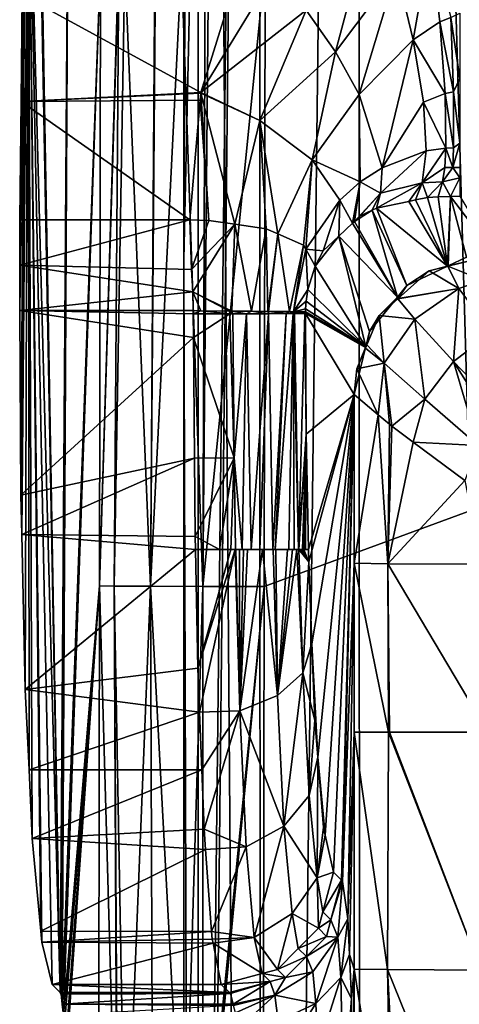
# Model space of a CAD drawing. Extents: x 512 to 878, y 536 to 1026.
# Tile 67 of 256: x 512 to 520, y 948 to 965. Entities that reach past the tile are written whole.
import ezdxf

# ---------------------------------------------------------------- set-up
doc = ezdxf.new("R2010")
doc.units = 0

msp = doc.modelspace()

# ---------------------------------------------------------------- linework, layer by layer
for points in [[(514.97229, 899.421509, 694.639099), (516.399231, 1025.550415, 680.678467), (514.972839, 890.875671, 694.638489)], [(514.973145, 961.034363, 694.630249), (516.399231, 1025.550415, 680.678467), (514.97229, 899.421509, 694.639099)], [(516.399231, 1025.550415, 680.678467), (528.226562, 892.250183, 542.581299), (514.972839, 890.875671, 694.638489)], [(515.226746, 1025.550659, 696.785583), (514.973145, 961.034363, 694.630249), (515.229797, 879.800293, 696.809021)], [(515.226746, 1025.550659, 696.785583), (514.991455, 1025.550415, 694.607971), (514.973145, 961.034363, 694.630249)], [(514.991455, 1025.550415, 694.607971), (516.399231, 1025.550415, 680.678467), (514.973145, 961.034363, 694.630249)], [(516.330383, 879.800781, 698.692078), (515.226746, 1025.550659, 696.785583), (515.229797, 879.800293, 696.809021)], [(516.324036, 1025.550537, 698.679993), (515.226746, 1025.550659, 696.785583), (516.330383, 879.800781, 698.692078)], [(518.094482, 1025.550171, 699.965027), (516.324036, 1025.550537, 698.679993), (516.330383, 879.800781, 698.692078)], [(518.097229, 879.801636, 699.968323), (518.094482, 1025.550171, 699.965027), (516.330383, 879.800781, 698.692078)], [(516.399231, 1025.550415, 680.678467), (529.414673, 1025.550415, 542.422119), (528.226562, 892.250183, 542.581299)], [(520.216248, 951.452148, 700.419495), (518.094482, 1025.550171, 699.965027), (518.097229, 879.801636, 699.968323)], [(520.233215, 1025.550049, 700.419495), (518.094482, 1025.550171, 699.965027), (520.216248, 951.452148, 700.419495)], [(512.348389, 972.171753, 713.360413), (512.326233, 971.851318, 712.946594), (512.775452, 947.995911, 722.216003)], [(512.919373, 969.229187, 724.346008), (512.348389, 972.171753, 713.360413), (512.775452, 947.995911, 722.216003)], [(512.326233, 971.851318, 712.946594), (512.200806, 969.273743, 710.610535), (512.775452, 947.995911, 722.216003)], [(512.200806, 969.273743, 710.610535), (512.087708, 956.143982, 708.89447), (512.151062, 953.386047, 710.180725)], [(512.200806, 969.273743, 710.610535), (512.138062, 966.557007, 709.527161), (512.087708, 956.143982, 708.89447)], [(512.200806, 969.273743, 710.610535), (512.151062, 953.386047, 710.180725), (512.219116, 951.954895, 711.506592)], [(512.200806, 969.273743, 710.610535), (512.632385, 948.13916, 719.483276), (512.775452, 947.995911, 722.216003)], [(512.200806, 969.273743, 710.610535), (512.445679, 948.895752, 715.873962), (512.632385, 948.13916, 719.483276)], [(512.200806, 969.273743, 710.610535), (512.427856, 949.090149, 715.53186), (512.445679, 948.895752, 715.873962)], [(512.200806, 969.273743, 710.610535), (512.277161, 950.734863, 712.636841), (512.427856, 949.090149, 715.53186)], [(512.200806, 969.273743, 710.610535), (512.219116, 951.954895, 711.506592), (512.277161, 950.734863, 712.636841)], [(512.919373, 969.229187, 724.346008), (512.775452, 947.995911, 722.216003), (512.787537, 947.970093, 722.44812)], [(512.919373, 969.229187, 724.346008), (512.787537, 947.970093, 722.44812), (512.808777, 947.793396, 722.856628)], [(513.489929, 966.286133, 735.331543), (512.919373, 969.229187, 724.346008), (512.808777, 947.793396, 722.856628)], [(551.491333, 968.122559, 738.881165), (516.385315, 944.159912, 738.099548), (516.386902, 898.512573, 737.944946)], [(551.491333, 968.122559, 738.881165), (516.398987, 955.215393, 738.136719), (516.385315, 944.159912, 738.099548)], [(551.491333, 968.122559, 738.881165), (516.386902, 898.512573, 737.944946), (516.398926, 793.820312, 737.577087)], [(551.491333, 968.122559, 738.881165), (516.398926, 793.820312, 737.577087), (516.401672, 769.739075, 737.492493)], [(551.491333, 968.122559, 738.881165), (516.419861, 966.270813, 738.173828), (516.398987, 955.215393, 738.136719)], [(605.613953, 967.952148, 739.521484), (551.491333, 968.122559, 738.881165), (516.401672, 769.739075, 737.492493)], [(605.613953, 967.952148, 739.521484), (516.401672, 769.739075, 737.492493), (605.580933, 769.518677, 738.778442)], [(517.146667, 965.468262, 708.958374), (518.383972, 967.390686, 709.797913), (517.669373, 964.723999, 709.164185)], [(518.383972, 967.390686, 709.797913), (518.757996, 966.173279, 709.817505), (517.669373, 964.723999, 709.164185)], [(512.096924, 965.74054, 708.743774), (516.097229, 966.64917, 709.144775), (515.274719, 963.998657, 708.309937)], [(516.097229, 966.64917, 709.144775), (516.578003, 966.141846, 708.948853), (515.274719, 963.998657, 708.309937)], [(518.757996, 966.173279, 709.817505), (519.359741, 966.684814, 710.103271), (519.054932, 964.936584, 710.190979)], [(519.359741, 966.684814, 710.103271), (519.528198, 965.255676, 710.438599), (519.054932, 964.936584, 710.190979)], [(519.359741, 966.684814, 710.103271), (519.72052, 965.33667, 710.510132), (519.528198, 965.255676, 710.438599)], [(512.138062, 966.557007, 709.527161), (512.052429, 960.122681, 708.111328), (512.071655, 956.844238, 708.567871)], [(512.138062, 966.557007, 709.527161), (512.053833, 960.928894, 708.111328), (512.052429, 960.122681, 708.111328)], [(512.138062, 966.557007, 709.527161), (512.055176, 961.735107, 708.111328), (512.053833, 960.928894, 708.111328)], [(512.138062, 966.557007, 709.527161), (512.077148, 963.840332, 708.443726), (512.055176, 961.735107, 708.111328)], [(512.138062, 966.557007, 709.527161), (512.071655, 956.844238, 708.567871), (512.087708, 956.143982, 708.89447)], [(512.138062, 966.557007, 709.527161), (512.096924, 965.74054, 708.743774), (512.077148, 963.840332, 708.443726)], [(513.489929, 966.286133, 735.331543), (512.808777, 947.793396, 722.856628), (512.832642, 947.593994, 723.317566)], [(513.469788, 955.229614, 735.294495), (513.489929, 966.286133, 735.331543), (512.832642, 947.593994, 723.317566)], [(513.808105, 966.282043, 736.363892), (513.489929, 966.286133, 735.331543), (513.469788, 955.229614, 735.294495)], [(513.817993, 966.281921, 736.395996), (513.808105, 966.282043, 736.363892), (513.469788, 955.229614, 735.294495)], [(513.817993, 966.281921, 736.395996), (513.469788, 955.229614, 735.294495), (513.734375, 955.225586, 736.378357)], [(513.921326, 966.280579, 736.731201), (513.817993, 966.281921, 736.395996), (513.734375, 955.225586, 736.378357)], [(513.921326, 966.280579, 736.731201), (513.734375, 955.225586, 736.378357), (514.376709, 955.221497, 737.290649)], [(514.457642, 966.277771, 737.267151), (513.921326, 966.280579, 736.731201), (514.376709, 955.221497, 737.290649)], [(514.467651, 966.27771, 737.277161), (514.457642, 966.277771, 737.267151), (514.376709, 955.221497, 737.290649)], [(514.931091, 966.275208, 737.740234), (514.467651, 966.27771, 737.277161), (514.376709, 955.221497, 737.290649)], [(514.931091, 966.275208, 737.740234), (514.376709, 955.221497, 737.290649), (515.307983, 955.217957, 737.90509)], [(515.351562, 966.273987, 737.862671), (514.931091, 966.275208, 737.740234), (515.307983, 955.217957, 737.90509)], [(515.409973, 966.273804, 737.8797), (515.351562, 966.273987, 737.862671), (515.307983, 955.217957, 737.90509)], [(516.419861, 966.270813, 738.173828), (515.409973, 966.273804, 737.8797), (515.307983, 955.217957, 737.90509)], [(516.419861, 966.270813, 738.173828), (515.307983, 955.217957, 737.90509), (516.398987, 955.215393, 738.136719)], [(516.578003, 966.141846, 708.948853), (517.146667, 965.468262, 708.958374), (515.274719, 963.998657, 708.309937)], [(517.669373, 964.723999, 709.164185), (518.757996, 966.173279, 709.817505), (518.092957, 963.96582, 709.574646)], [(518.757996, 966.173279, 709.817505), (519.054932, 964.936584, 710.190979), (518.092957, 963.96582, 709.574646)], [(512.096924, 965.74054, 708.743774), (515.274719, 963.998657, 708.309937), (512.077148, 963.840332, 708.443726)], [(515.274719, 963.998657, 708.309937), (517.146667, 965.468262, 708.958374), (516.326477, 963.500977, 708.443787)], [(517.146667, 965.468262, 708.958374), (517.669373, 964.723999, 709.164185), (516.326477, 963.500977, 708.443787)], [(519.72052, 965.33667, 710.510132), (519.880371, 965.411865, 710.675842), (519.880371, 964.248169, 711.128784)], [(519.054932, 964.936584, 710.190979), (519.528198, 965.255676, 710.438599), (519.622192, 963.981201, 711.183594)], [(519.528198, 965.255676, 710.438599), (519.72052, 965.33667, 710.510132), (519.767822, 964.012939, 711.268555)], [(519.528198, 965.255676, 710.438599), (519.767822, 964.012939, 711.268555), (519.622192, 963.981201, 711.183594)], [(519.72052, 965.33667, 710.510132), (519.880371, 964.248169, 711.128784), (519.767822, 964.012939, 711.268555)], [(518.092957, 963.96582, 709.574646), (519.054932, 964.936584, 710.190979), (518.498779, 962.66449, 710.872314)], [(519.054932, 964.936584, 710.190979), (519.234558, 963.827087, 710.895874), (518.498779, 962.66449, 710.872314)], [(519.054932, 964.936584, 710.190979), (519.622192, 963.981201, 711.183594), (519.234558, 963.827087, 710.895874)], [(516.326477, 963.500977, 708.443787), (517.669373, 964.723999, 709.164185), (517.256165, 962.806274, 709.054688)], [(517.669373, 964.723999, 709.164185), (518.092957, 963.96582, 709.574646), (517.256165, 962.806274, 709.054688)], [(519.767822, 964.012939, 711.268555), (519.880371, 964.248169, 711.128784), (519.880371, 963.100891, 712.463013)], [(515.274719, 963.998657, 708.309937), (515.273865, 963.98877, 708.309021), (512.077148, 963.840332, 708.443726)], [(515.273865, 963.98877, 708.309021), (515.263123, 963.864136, 708.298096), (512.077148, 963.840332, 708.443726)], [(515.263123, 963.864136, 708.298096), (515.273865, 963.98877, 708.309021), (515.419128, 961.727661, 708.13562)], [(515.273865, 963.98877, 708.309021), (515.274719, 963.998657, 708.309937), (516.326477, 963.500977, 708.443787)], [(515.273865, 963.98877, 708.309021), (516.326477, 963.500977, 708.443787), (515.880188, 961.660278, 708.31958)], [(515.419128, 961.727661, 708.13562), (515.273865, 963.98877, 708.309021), (515.880188, 961.660278, 708.31958)], [(519.234558, 963.827087, 710.895874), (519.622192, 963.981201, 711.183594), (519.634216, 963.014099, 712.21875)], [(519.622192, 963.981201, 711.183594), (519.767822, 964.012939, 711.268555), (519.770508, 963.017151, 712.335449)], [(519.622192, 963.981201, 711.183594), (519.770508, 963.017151, 712.335449), (519.634216, 963.014099, 712.21875)], [(519.767822, 964.012939, 711.268555), (519.880371, 963.100891, 712.463013), (519.770508, 963.017151, 712.335449)], [(512.077148, 963.840332, 708.443726), (515.080017, 961.735107, 708.111328), (512.055176, 961.735107, 708.111328)], [(512.077148, 963.840332, 708.443726), (515.263123, 963.864136, 708.298096), (515.080017, 961.735107, 708.111328)], [(515.080017, 961.735107, 708.111328), (515.263123, 963.864136, 708.298096), (515.419128, 961.727661, 708.13562)], [(517.256165, 962.806274, 709.054688), (518.092957, 963.96582, 709.574646), (518.109741, 962.412109, 710.425049)], [(518.092957, 963.96582, 709.574646), (518.498779, 962.66449, 710.872314), (518.109741, 962.412109, 710.425049)], [(519.234558, 963.827087, 710.895874), (519.282959, 962.96283, 711.835022), (518.498779, 962.66449, 710.872314)], [(519.234558, 963.827087, 710.895874), (519.634216, 963.014099, 712.21875), (519.282959, 962.96283, 711.835022)], [(515.880188, 961.660278, 708.31958), (516.326477, 963.500977, 708.443787), (516.436279, 961.578979, 708.541443)], [(516.326477, 963.500977, 708.443787), (517.256165, 962.806274, 709.054688), (516.645203, 961.487793, 708.78479)], [(516.436279, 961.578979, 708.541443), (516.326477, 963.500977, 708.443787), (516.645203, 961.487793, 708.78479)], [(519.770508, 963.017151, 712.335449), (519.880371, 963.100891, 712.463013), (519.757141, 962.665527, 712.927795)], [(519.880371, 963.100891, 712.463013), (519.880371, 962.668518, 712.965881), (519.757141, 962.665527, 712.927795)], [(518.498779, 962.66449, 710.872314), (519.282959, 962.96283, 711.835022), (518.47168, 962.213074, 711.632385)], [(519.282959, 962.96283, 711.835022), (519.215149, 962.395691, 712.875854), (518.47168, 962.213074, 711.632385)], [(519.634216, 963.014099, 712.21875), (519.612854, 962.668152, 712.792419), (519.215149, 962.395691, 712.875854)], [(519.282959, 962.96283, 711.835022), (519.634216, 963.014099, 712.21875), (519.215149, 962.395691, 712.875854)], [(519.612854, 962.668152, 712.792419), (519.634216, 963.014099, 712.21875), (519.757141, 962.665527, 712.927795)], [(519.634216, 963.014099, 712.21875), (519.770508, 963.017151, 712.335449), (519.757141, 962.665527, 712.927795)], [(516.645203, 961.487793, 708.78479), (517.256165, 962.806274, 709.054688), (517.102173, 961.288452, 709.316833)], [(517.102173, 961.288452, 709.316833), (517.256165, 962.806274, 709.054688), (517.142517, 961.215271, 709.510315)], [(517.256165, 962.806274, 709.054688), (517.746277, 962.085205, 710.03656), (517.142517, 961.215271, 709.510315)], [(517.256165, 962.806274, 709.054688), (518.109741, 962.412109, 710.425049), (517.746277, 962.085205, 710.03656)], [(518.109741, 962.412109, 710.425049), (518.498779, 962.66449, 710.872314), (518.47168, 962.213074, 711.632385)], [(519.612854, 962.668152, 712.792419), (519.576843, 962.41333, 713.375793), (519.215149, 962.395691, 712.875854)], [(519.612854, 962.668152, 712.792419), (519.757141, 962.665527, 712.927795), (519.576843, 962.41333, 713.375793)], [(519.757141, 962.665527, 712.927795), (519.880371, 962.483276, 713.618835), (519.576843, 962.41333, 713.375793)], [(519.757141, 962.665527, 712.927795), (519.880371, 962.668518, 712.965881), (519.880371, 962.662354, 712.987427)], [(519.757141, 962.665527, 712.927795), (519.880371, 962.662354, 712.987427), (519.880371, 962.483276, 713.618835)], [(517.746277, 962.085205, 710.03656), (518.109741, 962.412109, 710.425049), (517.974976, 961.680359, 711.635559)], [(518.109741, 962.412109, 710.425049), (518.005615, 961.709351, 711.698486), (517.974976, 961.680359, 711.635559)], [(518.109741, 962.412109, 710.425049), (518.47168, 962.213074, 711.632385), (518.005615, 961.709351, 711.698486)], [(519.215149, 962.395691, 712.875854), (519.576843, 962.41333, 713.375793), (519.306274, 962.136841, 714.289917)], [(519.576843, 962.41333, 713.375793), (519.494324, 962.145386, 714.486816), (519.306274, 962.136841, 714.289917)], [(519.576843, 962.41333, 713.375793), (519.713867, 962.155273, 714.716614), (519.494324, 962.145386, 714.486816)], [(519.576843, 962.41333, 713.375793), (519.880371, 962.483276, 713.618835), (519.713867, 962.155273, 714.716614)], [(519.880371, 962.483276, 713.618835), (519.880371, 962.155579, 714.774292), (519.713867, 962.155273, 714.716614)], [(519.215149, 962.395691, 712.875854), (518.972229, 962.065796, 713.647339), (518.398682, 961.943848, 712.544189)], [(518.47168, 962.213074, 711.632385), (519.215149, 962.395691, 712.875854), (518.398682, 961.943848, 712.544189)], [(519.215149, 962.395691, 712.875854), (519.095642, 962.092102, 713.884766), (518.972229, 962.065796, 713.647339)], [(519.215149, 962.395691, 712.875854), (519.306274, 962.136841, 714.289917), (519.095642, 962.092102, 713.884766)], [(517.142517, 961.215271, 709.510315), (517.746277, 962.085205, 710.03656), (517.450012, 961.183899, 710.558655)], [(517.746277, 962.085205, 710.03656), (517.728455, 961.447205, 711.129822), (517.450012, 961.183899, 710.558655)], [(517.746277, 962.085205, 710.03656), (517.974976, 961.680359, 711.635559), (517.728455, 961.447205, 711.129822)], [(518.47168, 962.213074, 711.632385), (518.107422, 961.805664, 711.907288), (518.005615, 961.709351, 711.698486)], [(518.47168, 962.213074, 711.632385), (518.323547, 961.908203, 712.379883), (518.107422, 961.805664, 711.907288)], [(518.47168, 962.213074, 711.632385), (518.398682, 961.943848, 712.544189), (518.323547, 961.908203, 712.379883)], [(518.398682, 961.943848, 712.544189), (518.972229, 962.065796, 713.647339), (519.663208, 960.912598, 726.590637)], [(518.972229, 962.065796, 713.647339), (519.095642, 962.092102, 713.884766), (519.663208, 960.912598, 726.590637)], [(519.095642, 962.092102, 713.884766), (519.306274, 962.136841, 714.289917), (519.663208, 960.912598, 726.590637)], [(519.306274, 962.136841, 714.289917), (519.494324, 962.145386, 714.486816), (519.663208, 960.912598, 726.590637)], [(519.494324, 962.145386, 714.486816), (519.713867, 962.155273, 714.716614), (519.663208, 960.912598, 726.590637)], [(519.713867, 962.155273, 714.716614), (519.674866, 960.918152, 726.590515), (519.663208, 960.912598, 726.590637)], [(519.713867, 962.155273, 714.716614), (519.997986, 961.071045, 726.586914), (519.674866, 960.918152, 726.590515)], [(519.713867, 962.155273, 714.716614), (519.880371, 962.155579, 714.774292), (520.499329, 961.124023, 726.565186)], [(519.713867, 962.155273, 714.716614), (520.499329, 961.124023, 726.565186), (519.997986, 961.071045, 726.586914)], [(518.005615, 961.709351, 711.698486), (518.323547, 961.908203, 712.379883), (518.770508, 960.364014, 726.5896)], [(518.107422, 961.805664, 711.907288), (518.323547, 961.908203, 712.379883), (518.005615, 961.709351, 711.698486)], [(518.323547, 961.908203, 712.379883), (518.398682, 961.943848, 712.544189), (518.937134, 960.569092, 726.598816)], [(518.323547, 961.908203, 712.379883), (518.937134, 960.569092, 726.598816), (518.770508, 960.364014, 726.5896)], [(518.398682, 961.943848, 712.544189), (519.663208, 960.912598, 726.590637), (518.937134, 960.569092, 726.598816)], [(512.053833, 960.928894, 708.111328), (515.080017, 961.735107, 708.111328), (515.110291, 960.85553, 708.111328)], [(512.055176, 961.735107, 708.111328), (515.080017, 961.735107, 708.111328), (512.053833, 960.928894, 708.111328)], [(515.080017, 961.735107, 708.111328), (515.419128, 961.727661, 708.13562), (515.110291, 960.85553, 708.111328)], [(515.419128, 961.727661, 708.13562), (515.880188, 961.660278, 708.31958), (515.110291, 960.85553, 708.111328)], [(517.974976, 961.680359, 711.635559), (518.005615, 961.709351, 711.698486), (518.770508, 960.364014, 726.5896)], [(515.110291, 960.85553, 708.111328), (515.880188, 961.660278, 708.31958), (515.13031, 960.459656, 708.111328)], [(515.13031, 960.459656, 708.111328), (515.880188, 961.660278, 708.31958), (515.825073, 960.115417, 708.289307)], [(515.825073, 960.115417, 708.289307), (515.880188, 961.660278, 708.31958), (516.174744, 960.111755, 708.39917)], [(515.880188, 961.660278, 708.31958), (516.436279, 961.578979, 708.541443), (516.174744, 960.111755, 708.39917)], [(516.174744, 960.111755, 708.39917), (516.436279, 961.578979, 708.541443), (516.46936, 960.108582, 708.69281)], [(516.436279, 961.578979, 708.541443), (516.645203, 961.487793, 708.78479), (516.46936, 960.108582, 708.69281)], [(517.728455, 961.447205, 711.129822), (517.974976, 961.680359, 711.635559), (518.770508, 960.364014, 726.5896)], [(516.46936, 960.108582, 708.69281), (516.645203, 961.487793, 708.78479), (516.477539, 960.108521, 708.700928)], [(516.477539, 960.108521, 708.700928), (516.645203, 961.487793, 708.78479), (516.849609, 960.104553, 709.071777)], [(516.645203, 961.487793, 708.78479), (517.102173, 961.288452, 709.316833), (516.849609, 960.104553, 709.071777)], [(517.307617, 960.913818, 710.303467), (517.728455, 961.447205, 711.129822), (518.208618, 959.481323, 726.541809)], [(517.450012, 961.183899, 710.558655), (517.728455, 961.447205, 711.129822), (517.307617, 960.913818, 710.303467)], [(517.728455, 961.447205, 711.129822), (518.27478, 959.753906, 726.562195), (518.208618, 959.481323, 726.541809)], [(517.728455, 961.447205, 711.129822), (518.770508, 960.364014, 726.5896), (518.27478, 959.753906, 726.562195)], [(516.849609, 960.104553, 709.071777), (517.102173, 961.288452, 709.316833), (516.922485, 960.10376, 709.307373)], [(517.102173, 961.288452, 709.316833), (517.142517, 961.215271, 709.510315), (516.922485, 960.10376, 709.307373)], [(517.142517, 961.215271, 709.510315), (517.178589, 960.497375, 710.075134), (516.922485, 960.10376, 709.307373)], [(517.142517, 961.215271, 709.510315), (517.307617, 960.913818, 710.303467), (517.178589, 960.497375, 710.075134)], [(517.142517, 961.215271, 709.510315), (517.450012, 961.183899, 710.558655), (517.307617, 960.913818, 710.303467)], [(514.973145, 961.034363, 694.630249), (514.97229, 899.421509, 694.639099), (515.229797, 879.800293, 696.809021)], [(519.665894, 960.910767, 726.629272), (520.062439, 961.010315, 726.617859), (520.292847, 960.667297, 728.555237)], [(519.674866, 960.918152, 726.590515), (520.062439, 961.010315, 726.617859), (519.665894, 960.910767, 726.629272)], [(519.997986, 961.071045, 726.586914), (520.062439, 961.010315, 726.617859), (519.674866, 960.918152, 726.590515)], [(512.053833, 960.928894, 708.111328), (515.13031, 960.459656, 708.111328), (512.052429, 960.122681, 708.111328)], [(512.053833, 960.928894, 708.111328), (515.110291, 960.85553, 708.111328), (515.13031, 960.459656, 708.111328)], [(517.178589, 960.497375, 710.075134), (517.307617, 960.913818, 710.303467), (518.208618, 959.481323, 726.541809)], [(518.937134, 960.569092, 726.598816), (519.337769, 960.828308, 726.638672), (518.784912, 960.336609, 726.622559)], [(519.337769, 960.828308, 726.638672), (519.865845, 960.514465, 728.630005), (518.784912, 960.336609, 726.622559)], [(519.663208, 960.912598, 726.590637), (519.337769, 960.828308, 726.638672), (518.937134, 960.569092, 726.598816)], [(519.663208, 960.912598, 726.590637), (519.665894, 960.910767, 726.629272), (519.337769, 960.828308, 726.638672)], [(519.337769, 960.828308, 726.638672), (519.665894, 960.910767, 726.629272), (519.865845, 960.514465, 728.630005)], [(519.663208, 960.912598, 726.590637), (519.674866, 960.918152, 726.590515), (519.665894, 960.910767, 726.629272)], [(519.665894, 960.910767, 726.629272), (520.292847, 960.667297, 728.555237), (519.865845, 960.514465, 728.630005)], [(519.865845, 960.514465, 728.630005), (520.292847, 960.667297, 728.555237), (520.450256, 959.734009, 730.325867)], [(517.178589, 960.497375, 710.075134), (517.148193, 960.290833, 710.019226), (516.922485, 960.10376, 709.307373)], [(517.148193, 960.290833, 710.019226), (517.178589, 960.497375, 710.075134), (518.208618, 959.481323, 726.541809)], [(518.770508, 960.364014, 726.5896), (518.937134, 960.569092, 726.598816), (518.784912, 960.336609, 726.622559)], [(518.779785, 960.332031, 726.622437), (519.865845, 960.514465, 728.630005), (519.081726, 959.968323, 728.680969)], [(518.784912, 960.336609, 726.622559), (519.865845, 960.514465, 728.630005), (518.779785, 960.332031, 726.622437)], [(519.081726, 959.968323, 728.680969), (519.865845, 960.514465, 728.630005), (519.771362, 959.220703, 730.392639)], [(519.865845, 960.514465, 728.630005), (520.450256, 959.734009, 730.325867), (519.771362, 959.220703, 730.392639)], [(515.13031, 960.459656, 708.111328), (515.141113, 960.122681, 708.111328), (512.052429, 960.122681, 708.111328)], [(515.785034, 960.115906, 708.276733), (515.13031, 960.459656, 708.111328), (515.825073, 960.115417, 708.289307)], [(515.272339, 960.121277, 708.115662), (515.13031, 960.459656, 708.111328), (515.785034, 960.115906, 708.276733)], [(515.141113, 960.122681, 708.111328), (515.13031, 960.459656, 708.111328), (515.272339, 960.121277, 708.115662)], [(518.770508, 960.364014, 726.5896), (518.446045, 960.035217, 726.612732), (518.27478, 959.753906, 726.562195)], [(518.770508, 960.364014, 726.5896), (518.779785, 960.332031, 726.622437), (518.446045, 960.035217, 726.612732)], [(518.446045, 960.035217, 726.612732), (518.779785, 960.332031, 726.622437), (519.081726, 959.968323, 728.680969)], [(518.770508, 960.364014, 726.5896), (518.784912, 960.336609, 726.622559), (518.779785, 960.332031, 726.622437)], [(512.052429, 960.122681, 708.111328), (515.141663, 959.642334, 708.121033), (512.071655, 956.844238, 708.567871)], [(512.052429, 960.122681, 708.111328), (515.140869, 960.064209, 708.11145), (515.141663, 959.642334, 708.121033)], [(512.052429, 960.122681, 708.111328), (515.141113, 960.122681, 708.111328), (515.140869, 960.064209, 708.11145)], [(515.141113, 960.122681, 708.111328), (515.272339, 960.121277, 708.115662), (515.140869, 960.064209, 708.11145)], [(517.148193, 960.290833, 710.019226), (517.139282, 960.153809, 710.005249), (516.922485, 960.10376, 709.307373)], [(516.922485, 960.10376, 709.307373), (517.139282, 960.153809, 710.005249), (516.941345, 960.103577, 709.368286)], [(516.941345, 960.103577, 709.368286), (517.139282, 960.153809, 710.005249), (517.138184, 960.101501, 710.004639)], [(517.138184, 960.101501, 710.004639), (517.139282, 960.153809, 710.005249), (518.208618, 959.481323, 726.541809)], [(517.139282, 960.153809, 710.005249), (517.148193, 960.290833, 710.019226), (518.208618, 959.481323, 726.541809)], [(515.272339, 960.121277, 708.115662), (515.788635, 960.065247, 708.274536), (515.140869, 960.064209, 708.11145)], [(515.140869, 960.064209, 708.11145), (515.788635, 960.065247, 708.274536), (515.141663, 959.642334, 708.121033)], [(515.141663, 959.642334, 708.121033), (515.788635, 960.065247, 708.274536), (515.869385, 957.506348, 708.536499)], [(515.272339, 960.121277, 708.115662), (515.785034, 960.115906, 708.276733), (515.788635, 960.065247, 708.274536)], [(515.785034, 960.115906, 708.276733), (515.844238, 960.065369, 708.288513), (515.788635, 960.065247, 708.274536)], [(515.785034, 960.115906, 708.276733), (515.825073, 960.115417, 708.289307), (515.844238, 960.065369, 708.288513)], [(515.788635, 960.065247, 708.274536), (515.844238, 960.065369, 708.288513), (515.869385, 957.506348, 708.536499)], [(515.825073, 960.115417, 708.289307), (516.08783, 960.065796, 708.349854), (515.844238, 960.065369, 708.288513)], [(515.825073, 960.115417, 708.289307), (516.174744, 960.111755, 708.39917), (516.08783, 960.065796, 708.349854)], [(515.844238, 960.065369, 708.288513), (516.08783, 960.065796, 708.349854), (515.869385, 957.506348, 708.536499)], [(515.869385, 957.506348, 708.536499), (516.08783, 960.065796, 708.349854), (516.009766, 955.876709, 709.08252)], [(516.08783, 960.065796, 708.349854), (516.172241, 955.876709, 709.171814), (516.009766, 955.876709, 709.08252)], [(516.174744, 960.111755, 708.39917), (516.47937, 960.067688, 708.702942), (516.08783, 960.065796, 708.349854)], [(516.08783, 960.065796, 708.349854), (516.47937, 960.067688, 708.702942), (516.172241, 955.876709, 709.171814)], [(516.47937, 960.067688, 708.702942), (516.324341, 955.876709, 709.275024), (516.172241, 955.876709, 709.171814)], [(516.174744, 960.111755, 708.39917), (516.46936, 960.108582, 708.69281), (516.47937, 960.067688, 708.702942)], [(516.47937, 960.067688, 708.702942), (516.555786, 955.876709, 709.483398), (516.324341, 955.876709, 709.275024)], [(516.46936, 960.108582, 708.69281), (516.477539, 960.108521, 708.700928), (516.47937, 960.067688, 708.702942)], [(516.477539, 960.108521, 708.700928), (516.795532, 960.069153, 708.987976), (516.47937, 960.067688, 708.702942)], [(516.477539, 960.108521, 708.700928), (516.849609, 960.104553, 709.071777), (516.795532, 960.069153, 708.987976)], [(516.47937, 960.067688, 708.702942), (516.795532, 960.069153, 708.987976), (516.555786, 955.876709, 709.483398)], [(516.795532, 960.069153, 708.987976), (516.59845, 955.876709, 709.521729), (516.555786, 955.876709, 709.483398)], [(516.919006, 960.070801, 709.318481), (516.83905, 955.876709, 709.834961), (516.59845, 955.876709, 709.521729)], [(516.795532, 960.069153, 708.987976), (516.919006, 960.070801, 709.318481), (516.59845, 955.876709, 709.521729)], [(516.849609, 960.104553, 709.071777), (516.919006, 960.070801, 709.318481), (516.795532, 960.069153, 708.987976)], [(516.919006, 960.070801, 709.318481), (516.936584, 955.876709, 710.005981), (516.83905, 955.876709, 709.834961)], [(516.849609, 960.104553, 709.071777), (516.922485, 960.10376, 709.307373), (516.919006, 960.070801, 709.318481)], [(516.922485, 960.10376, 709.307373), (516.939148, 960.071106, 709.372375), (516.919006, 960.070801, 709.318481)], [(516.919006, 960.070801, 709.318481), (516.939148, 960.071106, 709.372375), (517.01416, 955.876709, 710.175354)], [(516.919006, 960.070801, 709.318481), (517.01416, 955.876709, 710.175354), (516.936584, 955.876709, 710.005981)], [(516.922485, 960.10376, 709.307373), (516.941345, 960.103577, 709.368286), (516.939148, 960.071106, 709.372375)], [(516.941345, 960.103577, 709.368286), (517.12677, 960.073608, 709.874329), (516.939148, 960.071106, 709.372375)], [(516.939148, 960.071106, 709.372375), (517.12677, 960.073608, 709.874329), (517.01416, 955.876709, 710.175354)], [(516.941345, 960.103577, 709.368286), (517.138184, 960.101501, 710.004639), (517.12677, 960.073608, 709.874329)], [(517.12677, 960.073608, 709.874329), (517.151245, 957.924011, 710.251282), (517.01416, 955.876709, 710.175354)], [(517.138184, 960.101501, 710.004639), (517.138123, 960.074219, 710.006653), (517.12677, 960.073608, 709.874329)], [(517.12677, 960.073608, 709.874329), (517.138123, 960.074219, 710.006653), (517.151245, 957.924011, 710.251282)], [(517.138123, 960.074219, 710.006653), (517.138184, 960.101501, 710.004639), (518.208618, 959.481323, 726.541809)], [(517.138123, 960.074219, 710.006653), (518.002747, 958.633179, 726.478271), (517.151245, 957.924011, 710.251282)], [(517.138123, 960.074219, 710.006653), (518.205566, 959.468872, 726.540833), (518.002747, 958.633179, 726.478271)], [(517.138123, 960.074219, 710.006653), (518.208618, 959.481323, 726.541809), (518.205566, 959.468872, 726.540833)], [(518.228577, 959.515686, 726.576721), (518.446045, 960.035217, 726.612732), (518.538269, 959.187134, 728.58551)], [(518.27478, 959.753906, 726.562195), (518.446045, 960.035217, 726.612732), (518.228577, 959.515686, 726.576721)], [(518.446045, 960.035217, 726.612732), (519.081726, 959.968323, 728.680969), (518.538269, 959.187134, 728.58551)], [(518.538269, 959.187134, 728.58551), (519.081726, 959.968323, 728.680969), (519.258667, 958.547668, 730.281189)], [(519.081726, 959.968323, 728.680969), (519.771362, 959.220703, 730.392639), (519.258667, 958.547668, 730.281189)], [(515.141663, 959.642334, 708.121033), (515.162598, 957.499207, 708.557678), (512.071655, 956.844238, 708.567871)], [(515.141663, 959.642334, 708.121033), (515.869385, 957.506348, 708.536499), (515.162598, 957.499207, 708.557678)], [(518.27478, 959.753906, 726.562195), (518.228577, 959.515686, 726.576721), (518.208618, 959.481323, 726.541809)], [(519.771362, 959.220703, 730.392639), (520.450256, 959.734009, 730.325867), (521.689148, 957.220581, 732.786926)], [(518.205566, 959.468872, 726.540833), (518.04834, 959.085083, 726.546936), (518.002747, 958.633179, 726.478271)], [(518.205566, 959.468872, 726.540833), (518.20459, 959.458313, 726.572754), (518.04834, 959.085083, 726.546936)], [(518.20459, 959.458313, 726.572754), (518.538269, 959.187134, 728.58551), (518.04834, 959.085083, 726.546936)], [(518.20459, 959.458313, 726.572754), (518.228577, 959.515686, 726.576721), (518.538269, 959.187134, 728.58551)], [(518.208618, 959.481323, 726.541809), (518.228577, 959.515686, 726.576721), (518.20459, 959.458313, 726.572754)], [(518.205566, 959.468872, 726.540833), (518.208618, 959.481323, 726.541809), (518.20459, 959.458313, 726.572754)], [(518.002747, 958.633179, 726.478271), (518.04834, 959.085083, 726.546936), (518.004272, 958.630554, 726.507812)], [(518.004272, 958.630554, 726.507812), (518.04834, 959.085083, 726.546936), (518.43158, 958.27179, 728.336914)], [(518.04834, 959.085083, 726.546936), (518.538269, 959.187134, 728.58551), (518.43158, 958.27179, 728.336914)], [(518.43158, 958.27179, 728.336914), (518.538269, 959.187134, 728.58551), (518.630432, 958.104858, 729.18811)], [(518.538269, 959.187134, 728.58551), (519.258667, 958.547668, 730.281189), (518.675354, 958.067139, 729.380371)], [(518.630432, 958.104858, 729.18811), (518.538269, 959.187134, 728.58551), (518.675354, 958.067139, 729.380371)], [(519.258667, 958.547668, 730.281189), (519.771362, 959.220703, 730.392639), (520.207092, 957.722351, 731.651306)], [(519.771362, 959.220703, 730.392639), (521.689148, 957.220581, 732.786926), (521.304382, 956.788391, 732.716614)], [(520.207092, 957.722351, 731.651306), (519.771362, 959.220703, 730.392639), (521.304382, 956.788391, 732.716614)], [(517.151245, 957.924011, 710.251282), (518.002747, 958.633179, 726.478271), (517.188354, 955.876709, 710.95282)], [(517.188354, 955.876709, 710.95282), (518.002747, 958.633179, 726.478271), (517.19397, 955.656677, 711.059265)], [(517.19397, 955.656677, 711.059265), (518.002747, 958.633179, 726.478271), (517.251099, 954.198792, 712.143677)], [(517.251099, 954.198792, 712.143677), (518.002747, 958.633179, 726.478271), (517.356934, 952.18512, 714.155701)], [(517.356934, 952.18512, 714.155701), (518.002747, 958.633179, 726.478271), (517.488464, 950.793457, 716.658813)], [(517.488464, 950.793457, 716.658813), (518.002747, 958.633179, 726.478271), (517.63678, 950.136719, 719.483154)], [(517.63678, 950.136719, 719.483154), (518.002747, 958.633179, 726.478271), (517.780212, 949.993469, 722.215881)], [(517.780212, 949.993469, 722.215881), (518.002747, 958.633179, 726.478271), (517.794067, 949.970947, 722.478821)], [(518.002747, 958.633179, 726.478271), (518.004272, 958.630554, 726.507812), (517.794067, 949.970947, 722.478821)], [(518.004272, 958.630554, 726.507812), (518.004211, 955.630005, 726.497986), (517.794067, 949.970947, 722.478821)], [(518.004272, 958.630554, 726.507812), (518.43158, 958.27179, 728.336914), (518.004211, 955.630005, 726.497986)], [(518.675354, 958.067139, 729.380371), (519.258667, 958.547668, 730.281189), (519.052917, 957.786072, 729.952881)], [(519.052917, 957.786072, 729.952881), (519.258667, 958.547668, 730.281189), (520.207092, 957.722351, 731.651306)], [(518.004211, 955.630005, 726.497986), (518.43158, 958.27179, 728.336914), (518.59906, 955.621216, 729.187317)], [(518.43158, 958.27179, 728.336914), (518.630432, 958.104858, 729.18811), (518.59906, 955.621216, 729.187317)], [(518.630432, 958.104858, 729.18811), (518.675354, 958.067139, 729.380371), (518.59906, 955.621216, 729.187317)], [(518.675354, 958.067139, 729.380371), (519.052917, 957.786072, 729.952881), (518.59906, 955.621216, 729.187317)], [(517.151245, 957.924011, 710.251282), (517.019287, 955.876709, 710.186462), (517.01416, 955.876709, 710.175354)], [(517.151245, 957.924011, 710.251282), (517.085693, 955.876709, 710.372681), (517.019287, 955.876709, 710.186462)], [(517.151245, 957.924011, 710.251282), (517.112732, 955.876709, 710.467224), (517.085693, 955.876709, 710.372681)], [(517.151245, 957.924011, 710.251282), (517.135803, 955.876709, 710.562561), (517.112732, 955.876709, 710.467224)], [(517.151245, 957.924011, 710.251282), (517.188354, 955.876709, 710.95282), (517.135803, 955.876709, 710.562561)], [(519.052917, 957.786072, 729.952881), (519.970154, 957.10321, 731.34375), (518.59906, 955.621216, 729.187317)], [(519.052917, 957.786072, 729.952881), (520.207092, 957.722351, 731.651306), (519.970154, 957.10321, 731.34375)], [(512.071655, 956.844238, 708.567871), (515.162598, 957.499207, 708.557678), (512.087708, 956.143982, 708.89447)], [(512.087708, 956.143982, 708.89447), (515.162598, 957.499207, 708.557678), (515.176208, 956.109558, 708.84082)], [(515.162598, 957.499207, 708.557678), (515.869385, 957.506348, 708.536499), (515.176208, 956.109558, 708.84082)], [(515.176208, 956.109558, 708.84082), (515.869385, 957.506348, 708.536499), (515.606506, 955.876709, 708.938171)], [(515.869385, 957.506348, 708.536499), (515.811401, 955.876709, 708.998779), (515.606506, 955.876709, 708.938171)], [(515.869385, 957.506348, 708.536499), (515.891357, 955.876709, 709.032532), (515.811401, 955.876709, 708.998779)], [(515.869385, 957.506348, 708.536499), (516.009766, 955.876709, 709.08252), (515.891357, 955.876709, 709.032532)], [(518.59906, 955.621216, 729.187317), (519.970154, 957.10321, 731.34375), (520.258972, 955.612549, 731.830627)], [(512.087708, 956.143982, 708.89447), (515.178467, 955.876709, 708.888245), (512.151062, 953.386047, 710.180725)], [(512.087708, 956.143982, 708.89447), (515.176208, 956.109558, 708.84082), (515.178467, 955.876709, 708.888245)], [(515.176208, 956.109558, 708.84082), (515.606506, 955.876709, 708.938171), (515.178467, 955.876709, 708.888245)], [(515.178467, 955.876709, 708.888245), (515.223877, 953.767456, 709.939392), (512.151062, 953.386047, 710.180725)], [(515.178467, 955.876709, 708.888245), (515.810303, 955.876709, 709.006287), (515.223877, 953.767456, 709.939392)], [(515.606506, 955.876709, 708.938171), (515.810303, 955.876709, 709.006287), (515.178467, 955.876709, 708.888245)], [(515.223877, 953.767456, 709.939392), (515.885925, 955.876709, 709.035095), (515.253601, 952.984314, 710.620911)], [(515.810303, 955.876709, 709.006287), (515.885925, 955.876709, 709.035095), (515.223877, 953.767456, 709.939392)], [(515.885925, 955.876709, 709.035095), (515.970459, 953.004089, 710.623474), (515.253601, 952.984314, 710.620911)], [(515.811401, 955.876709, 708.998779), (515.810303, 955.876709, 709.006287), (515.606506, 955.876709, 708.938171)], [(515.885925, 955.876709, 709.035095), (515.810303, 955.876709, 709.006287), (515.811401, 955.876709, 708.998779)], [(515.891357, 955.876709, 709.032532), (515.885925, 955.876709, 709.035095), (515.811401, 955.876709, 708.998779)], [(515.885925, 955.876709, 709.035095), (515.896973, 955.876709, 709.039856), (515.970459, 953.004089, 710.623474)], [(515.896973, 955.876709, 709.039856), (515.885925, 955.876709, 709.035095), (515.891357, 955.876709, 709.032532)], [(516.009766, 955.876709, 709.08252), (515.9599, 955.876709, 709.066895), (515.891357, 955.876709, 709.032532)], [(515.9599, 955.876709, 709.066895), (515.896973, 955.876709, 709.039856), (515.891357, 955.876709, 709.032532)], [(515.896973, 955.876709, 709.039856), (515.9599, 955.876709, 709.066895), (515.970459, 953.004089, 710.623474)], [(515.9599, 955.876709, 709.066895), (516.032227, 955.876709, 709.101624), (515.970459, 953.004089, 710.623474)], [(516.009766, 955.876709, 709.08252), (516.032227, 955.876709, 709.101624), (515.9599, 955.876709, 709.066895)], [(516.032227, 955.876709, 709.101624), (516.102966, 955.876709, 709.139221), (515.970459, 953.004089, 710.623474)], [(516.102966, 955.876709, 709.139221), (516.370056, 955.876709, 709.318115), (515.970459, 953.004089, 710.623474)], [(516.370056, 955.876709, 709.318115), (516.638062, 953.27832, 710.952393), (515.970459, 953.004089, 710.623474)], [(516.172241, 955.876709, 709.171814), (516.102966, 955.876709, 709.139221), (516.009766, 955.876709, 709.08252)], [(516.102966, 955.876709, 709.139221), (516.032227, 955.876709, 709.101624), (516.009766, 955.876709, 709.08252)], [(516.172241, 955.876709, 709.171814), (516.370056, 955.876709, 709.318115), (516.102966, 955.876709, 709.139221)], [(516.324341, 955.876709, 709.275024), (516.370056, 955.876709, 709.318115), (516.172241, 955.876709, 709.171814)], [(516.555786, 955.876709, 709.483398), (516.370056, 955.876709, 709.318115), (516.324341, 955.876709, 709.275024)], [(516.370056, 955.876709, 709.318115), (516.563232, 955.876709, 709.498596), (516.638062, 953.27832, 710.952393)], [(516.555786, 955.876709, 709.483398), (516.563232, 955.876709, 709.498596), (516.370056, 955.876709, 709.318115)], [(516.59845, 955.876709, 709.521729), (516.563232, 955.876709, 709.498596), (516.555786, 955.876709, 709.483398)], [(516.563232, 955.876709, 709.498596), (516.611511, 955.876709, 709.543701), (516.638062, 953.27832, 710.952393)], [(516.59845, 955.876709, 709.521729), (516.611511, 955.876709, 709.543701), (516.563232, 955.876709, 709.498596)], [(516.83905, 955.876709, 709.834961), (516.814514, 955.876709, 709.804443), (516.59845, 955.876709, 709.521729)], [(516.814514, 955.876709, 709.804443), (516.611511, 955.876709, 709.543701), (516.59845, 955.876709, 709.521729)], [(516.611511, 955.876709, 709.543701), (516.814514, 955.876709, 709.804443), (516.638062, 953.27832, 710.952393)], [(516.814514, 955.876709, 709.804443), (516.905884, 955.876709, 709.955566), (516.638062, 953.27832, 710.952393)], [(516.905884, 955.876709, 709.955566), (516.984497, 955.876709, 710.112549), (516.638062, 953.27832, 710.952393)], [(516.984497, 955.876709, 710.112549), (517.086609, 953.682556, 711.465393), (516.638062, 953.27832, 710.952393)], [(516.83905, 955.876709, 709.834961), (516.905884, 955.876709, 709.955566), (516.814514, 955.876709, 709.804443)], [(516.936584, 955.876709, 710.005981), (516.905884, 955.876709, 709.955566), (516.83905, 955.876709, 709.834961)], [(516.936584, 955.876709, 710.005981), (516.984497, 955.876709, 710.112549), (516.905884, 955.876709, 709.955566)], [(517.01416, 955.876709, 710.175354), (516.984497, 955.876709, 710.112549), (516.936584, 955.876709, 710.005981)], [(516.984497, 955.876709, 710.112549), (517.019165, 955.876709, 710.197693), (517.086609, 953.682556, 711.465393)], [(517.01416, 955.876709, 710.175354), (517.019165, 955.876709, 710.197693), (516.984497, 955.876709, 710.112549)], [(517.019287, 955.876709, 710.186462), (517.05072, 955.876709, 710.275146), (517.01416, 955.876709, 710.175354)], [(517.05072, 955.876709, 710.275146), (517.019165, 955.876709, 710.197693), (517.01416, 955.876709, 710.175354)], [(517.019165, 955.876709, 710.197693), (517.19397, 955.656677, 711.059265), (517.086609, 953.682556, 711.465393)], [(517.019165, 955.876709, 710.197693), (517.05072, 955.876709, 710.275146), (517.19397, 955.656677, 711.059265)], [(517.085693, 955.876709, 710.372681), (517.05072, 955.876709, 710.275146), (517.019287, 955.876709, 710.186462)], [(517.05072, 955.876709, 710.275146), (517.079163, 955.876709, 710.358521), (517.19397, 955.656677, 711.059265)], [(517.085693, 955.876709, 710.372681), (517.079163, 955.876709, 710.358521), (517.05072, 955.876709, 710.275146)], [(517.079163, 955.876709, 710.358521), (517.104553, 955.876709, 710.443359), (517.19397, 955.656677, 711.059265)], [(517.085693, 955.876709, 710.372681), (517.104553, 955.876709, 710.443359), (517.079163, 955.876709, 710.358521)], [(517.112732, 955.876709, 710.467224), (517.104553, 955.876709, 710.443359), (517.085693, 955.876709, 710.372681)], [(517.104553, 955.876709, 710.443359), (517.188354, 955.876709, 710.95282), (517.19397, 955.656677, 711.059265)], [(517.112732, 955.876709, 710.467224), (517.188354, 955.876709, 710.95282), (517.104553, 955.876709, 710.443359)], [(517.135803, 955.876709, 710.562561), (517.188354, 955.876709, 710.95282), (517.112732, 955.876709, 710.467224)], [(517.19397, 955.656677, 711.059265), (517.251099, 954.198792, 712.143677), (517.086609, 953.682556, 711.465393)], [(517.794067, 949.970947, 722.478821), (518.004211, 955.630005, 726.497986), (517.887268, 949.30835, 724.253235)], [(518.004211, 955.630005, 726.497986), (518.004089, 952.629517, 726.48822), (517.887268, 949.30835, 724.253235)], [(518.004089, 952.629517, 726.48822), (518.004211, 955.630005, 726.497986), (518.610962, 952.629272, 729.170288)], [(518.004211, 955.630005, 726.497986), (518.611938, 952.629272, 729.174561), (518.610962, 952.629272, 729.170288)], [(518.004211, 955.630005, 726.497986), (518.59906, 955.621216, 729.187317), (518.611938, 952.629272, 729.174561)], [(518.630005, 952.629272, 729.254395), (518.59906, 955.621216, 729.187317), (520.381958, 952.628906, 731.951233)], [(518.59906, 955.621216, 729.187317), (520.258972, 955.612549, 731.830627), (520.381958, 952.628906, 731.951233)], [(518.59906, 955.621216, 729.187317), (518.630005, 952.629272, 729.254395), (518.611938, 952.629272, 729.174561)], [(513.469788, 955.229614, 735.294495), (512.832642, 947.593994, 723.317566), (512.843506, 947.346741, 723.528503)], [(513.469788, 955.229614, 735.294495), (512.843506, 947.346741, 723.528503), (512.86145, 946.938721, 723.876648)], [(513.469788, 955.229614, 735.294495), (512.86145, 946.938721, 723.876648), (512.86499, 946.656616, 723.947083)], [(513.469788, 955.229614, 735.294495), (512.86499, 946.656616, 723.947083), (513.455933, 944.171936, 735.257324)], [(513.469788, 955.229614, 735.294495), (513.455933, 944.171936, 735.257324), (513.786804, 944.168213, 736.277283)], [(513.734375, 955.225586, 736.378357), (513.469788, 955.229614, 735.294495), (513.786804, 944.168213, 736.277283)], [(514.376709, 955.221497, 737.290649), (513.734375, 955.225586, 736.378357), (513.934204, 944.166565, 736.731812)], [(513.734375, 955.225586, 736.378357), (513.799194, 944.168091, 736.315613), (513.934204, 944.166565, 736.731812)], [(513.734375, 955.225586, 736.378357), (513.786804, 944.168213, 736.277283), (513.799194, 944.168091, 736.315613)], [(514.376709, 955.221497, 737.290649), (513.934204, 944.166565, 736.731812), (514.42157, 944.164612, 737.190918)], [(514.376709, 955.221497, 737.290649), (514.42157, 944.164612, 737.190918), (514.973267, 944.162415, 737.710632)], [(515.307983, 955.217957, 737.90509), (514.376709, 955.221497, 737.290649), (514.973267, 944.162415, 737.710632)], [(515.307983, 955.217957, 737.90509), (514.973267, 944.162415, 737.710632), (515.311584, 944.161804, 737.803833)], [(516.398987, 955.215393, 738.136719), (515.307983, 955.217957, 737.90509), (515.311584, 944.161804, 737.803833)], [(516.398987, 955.215393, 738.136719), (515.311584, 944.161804, 737.803833), (515.351196, 944.161743, 737.814758)], [(516.398987, 955.215393, 738.136719), (515.351196, 944.161743, 737.814758), (516.385315, 944.159912, 738.099548)], [(517.086609, 953.682556, 711.465393), (517.251099, 954.198792, 712.143677), (517.30426, 952.841125, 713.153503)], [(517.30426, 952.841125, 713.153503), (517.251099, 954.198792, 712.143677), (517.356934, 952.18512, 714.155701)], [(512.151062, 953.386047, 710.180725), (515.223877, 953.767456, 709.939392), (515.253601, 952.984314, 710.620911)], [(516.638062, 953.27832, 710.952393), (517.086609, 953.682556, 711.465393), (516.753662, 950.955078, 713.291443)], [(517.086609, 953.682556, 711.465393), (517.200806, 951.498657, 713.66803), (516.753662, 950.955078, 713.291443)], [(517.086609, 953.682556, 711.465393), (517.30426, 952.841125, 713.153503), (517.200806, 951.498657, 713.66803)], [(512.151062, 953.386047, 710.180725), (515.253601, 952.984314, 710.620911), (512.219116, 951.954895, 711.506592)], [(515.970459, 953.004089, 710.623474), (516.638062, 953.27832, 710.952393), (516.753662, 950.955078, 713.291443)], [(515.253601, 952.984314, 710.620911), (515.292542, 951.956665, 711.515259), (512.219116, 951.954895, 711.506592)], [(515.253601, 952.984314, 710.620911), (515.970459, 953.004089, 710.623474), (515.292542, 951.956665, 711.515259)], [(515.292542, 951.956665, 711.515259), (515.970459, 953.004089, 710.623474), (515.332458, 950.904114, 712.431335)], [(515.332458, 950.904114, 712.431335), (515.970459, 953.004089, 710.623474), (516.083008, 950.588989, 713.057434)], [(515.970459, 953.004089, 710.623474), (516.753662, 950.955078, 713.291443), (516.083008, 950.588989, 713.057434)], [(517.30426, 952.841125, 713.153503), (517.356934, 952.18512, 714.155701), (517.200806, 951.498657, 713.66803)], [(517.887268, 949.30835, 724.253235), (518.004089, 952.629517, 726.48822), (517.917236, 948.676086, 724.823608)], [(517.917236, 948.676086, 724.823608), (518.004089, 952.629517, 726.48822), (518.003357, 948.414001, 726.472656)], [(518.003357, 948.414001, 726.472656), (518.004089, 952.629517, 726.48822), (518.597168, 948.405212, 729.159485)], [(518.004089, 952.629517, 726.48822), (518.610962, 952.629272, 729.170288), (518.597168, 948.405212, 729.159485)], [(518.597168, 948.405212, 729.159485), (518.610962, 952.629272, 729.170288), (520.255432, 948.396484, 731.803467)], [(518.610962, 952.629272, 729.170288), (518.611938, 952.629272, 729.174561), (520.255432, 948.396484, 731.803467)], [(518.611938, 952.629272, 729.174561), (518.630005, 952.629272, 729.254395), (520.255432, 948.396484, 731.803467)], [(518.630005, 952.629272, 729.254395), (520.381958, 952.628906, 731.951233), (520.255432, 948.396484, 731.803467)], [(517.200806, 951.498657, 713.66803), (517.356934, 952.18512, 714.155701), (517.342712, 950.039429, 716.407043)], [(517.356934, 952.18512, 714.155701), (517.457764, 950.929443, 716.073853), (517.342712, 950.039429, 716.407043)], [(517.457764, 950.929443, 716.073853), (517.356934, 952.18512, 714.155701), (517.488464, 950.793457, 716.658813)], [(512.219116, 951.954895, 711.506592), (515.292542, 951.956665, 711.515259), (512.277161, 950.734863, 712.636841)], [(515.292542, 951.956665, 711.515259), (515.332458, 950.904114, 712.431335), (512.277161, 950.734863, 712.636841)], [(516.753662, 950.955078, 713.291443), (517.200806, 951.498657, 713.66803), (517.342712, 950.039429, 716.407043)], [(520.225464, 879.802673, 700.419495), (520.216248, 951.452148, 700.419495), (518.097229, 879.801636, 699.968323)], [(512.277161, 950.734863, 712.636841), (515.332458, 950.904114, 712.431335), (515.359314, 950.541565, 713.048645)], [(515.332458, 950.904114, 712.431335), (516.083008, 950.588989, 713.057434), (515.359314, 950.541565, 713.048645)], [(516.083008, 950.588989, 713.057434), (516.753662, 950.955078, 713.291443), (516.222839, 948.974182, 716.084839)], [(516.753662, 950.955078, 713.291443), (516.897339, 949.400513, 716.201782), (516.222839, 948.974182, 716.084839)], [(516.753662, 950.955078, 713.291443), (517.342712, 950.039429, 716.407043), (516.897339, 949.400513, 716.201782)], [(517.457764, 950.929443, 716.073853), (517.488464, 950.793457, 716.658813), (517.342712, 950.039429, 716.407043)], [(512.277161, 950.734863, 712.636841), (515.359314, 950.541565, 713.048645), (512.427856, 949.090149, 715.53186)], [(517.488464, 950.793457, 716.658813), (517.63678, 950.136719, 719.483154), (517.342712, 950.039429, 716.407043)], [(512.427856, 949.090149, 715.53186), (515.359314, 950.541565, 713.048645), (515.467407, 949.084595, 715.529663)], [(515.359314, 950.541565, 713.048645), (516.083008, 950.588989, 713.057434), (515.467407, 949.084595, 715.529663)], [(515.467407, 949.084595, 715.529663), (516.083008, 950.588989, 713.057434), (516.222839, 948.974182, 716.084839)], [(516.897339, 949.400513, 716.201782), (517.342712, 950.039429, 716.407043), (517.367493, 949.139526, 719.445007)], [(517.342712, 950.039429, 716.407043), (517.63678, 950.136719, 719.483154), (517.446045, 949.430359, 719.456177)], [(517.342712, 950.039429, 716.407043), (517.446045, 949.430359, 719.456177), (517.367493, 949.139526, 719.445007)], [(517.63678, 950.136719, 719.483154), (517.780212, 949.993469, 722.215881), (517.446045, 949.430359, 719.456177)], [(517.446045, 949.430359, 719.456177), (517.780212, 949.993469, 722.215881), (517.590149, 949.289734, 722.188965)], [(517.780212, 949.993469, 722.215881), (517.794067, 949.970947, 722.478821), (517.590149, 949.289734, 722.188965)], [(517.590149, 949.289734, 722.188965), (517.794067, 949.970947, 722.478821), (517.710938, 948.982239, 723.390503)], [(517.794067, 949.970947, 722.478821), (517.887268, 949.30835, 724.253235), (517.710938, 948.982239, 723.390503)], [(516.222839, 948.974182, 716.084839), (516.897339, 949.400513, 716.201782), (516.636658, 948.40863, 719.445068)], [(516.897339, 949.400513, 716.201782), (517.009094, 948.781067, 719.445068), (516.636658, 948.40863, 719.445068)], [(516.897339, 949.400513, 716.201782), (517.367493, 949.139526, 719.445007), (517.009094, 948.781067, 719.445068)], [(517.446045, 949.430359, 719.456177), (517.590149, 949.289734, 722.188965), (517.367493, 949.139526, 719.445007)], [(517.367493, 949.139526, 719.445007), (517.590149, 949.289734, 722.188965), (517.510925, 948.996277, 722.177734)], [(517.510925, 948.996277, 722.177734), (517.590149, 949.289734, 722.188965), (517.710938, 948.982239, 723.390503)], [(517.710938, 948.982239, 723.390503), (517.887268, 949.30835, 724.253235), (517.766724, 948.266602, 724.404236)], [(517.887268, 949.30835, 724.253235), (517.917236, 948.676086, 724.823608), (517.766724, 948.266602, 724.404236)], [(517.367493, 949.139526, 719.445007), (517.510925, 948.996277, 722.177734), (517.009094, 948.781067, 719.445068)], [(512.427856, 949.090149, 715.53186), (515.467407, 949.084595, 715.529663), (512.445679, 948.895752, 715.873962)], [(515.467407, 949.084595, 715.529663), (515.477783, 948.944641, 715.767944), (512.445679, 948.895752, 715.873962)], [(512.445679, 948.895752, 715.873962), (515.477783, 948.944641, 715.767944), (515.491455, 948.876526, 716.082275)], [(515.467407, 949.084595, 715.529663), (516.222839, 948.974182, 716.084839), (515.477783, 948.944641, 715.767944)], [(515.477783, 948.944641, 715.767944), (516.222839, 948.974182, 716.084839), (515.491455, 948.876526, 716.082275)], [(515.491455, 948.876526, 716.082275), (516.222839, 948.974182, 716.084839), (516.364136, 948.334961, 719.455505)], [(516.222839, 948.974182, 716.084839), (516.636658, 948.40863, 719.445068), (516.364136, 948.334961, 719.455505)], [(517.009094, 948.781067, 719.445068), (517.510925, 948.996277, 722.177734), (517.15387, 948.63916, 722.177734)], [(517.510925, 948.996277, 722.177734), (517.710938, 948.982239, 723.390503), (517.15387, 948.63916, 722.177734)], [(517.15387, 948.63916, 722.177734), (517.710938, 948.982239, 723.390503), (517.26532, 948.36615, 723.129822)], [(517.26532, 948.36615, 723.129822), (517.710938, 948.982239, 723.390503), (517.318909, 947.80249, 723.938782)], [(517.710938, 948.982239, 723.390503), (517.766724, 948.266602, 724.404236), (517.318909, 947.80249, 723.938782)], [(512.445679, 948.895752, 715.873962), (515.491455, 948.876526, 716.082275), (512.632385, 948.13916, 719.483276)], [(515.491455, 948.876526, 716.082275), (515.639587, 948.13916, 719.483276), (512.632385, 948.13916, 719.483276)], [(515.491455, 948.876526, 716.082275), (516.364136, 948.334961, 719.455505), (515.639587, 948.13916, 719.483276)], [(517.009094, 948.781067, 719.445068), (517.15387, 948.63916, 722.177734), (516.636658, 948.40863, 719.445068)], [(516.636658, 948.40863, 719.445068), (517.15387, 948.63916, 722.177734), (516.78009, 948.265381, 722.177795)], [(517.15387, 948.63916, 722.177734), (517.26532, 948.36615, 723.129822), (516.78009, 948.265381, 722.177795)], [(517.766724, 948.266602, 724.404236), (517.917236, 948.676086, 724.823608), (517.954407, 947.893799, 725.529236)], [(517.917236, 948.676086, 724.823608), (518.003357, 948.414001, 726.472656), (517.954407, 947.893799, 725.529236)], [(516.364136, 948.334961, 719.455505), (516.636658, 948.40863, 719.445068), (516.78009, 948.265381, 722.177795)], [(517.954407, 947.893799, 725.529236), (518.003357, 948.414001, 726.472656), (517.979736, 945.998962, 726.006531)], [(517.979736, 945.998962, 726.006531), (518.003357, 948.414001, 726.472656), (518.002563, 944.171936, 726.457031)], [(518.002563, 944.171936, 726.457031), (518.003357, 948.414001, 726.472656), (518.677246, 944.170044, 729.125244)], [(518.003357, 948.414001, 726.472656), (518.597168, 948.405212, 729.159485), (518.677246, 944.170044, 729.125244)], [(518.597168, 948.405212, 729.159485), (520.255432, 948.396484, 731.803467), (520.309875, 944.16803, 731.750244)], [(518.813904, 944.169617, 729.665649), (518.597168, 948.405212, 729.159485), (520.309875, 944.16803, 731.750244)], [(518.735657, 944.169861, 729.356079), (518.597168, 948.405212, 729.159485), (518.813904, 944.169617, 729.665649)], [(518.677246, 944.170044, 729.125244), (518.597168, 948.405212, 729.159485), (518.735657, 944.169861, 729.356079)], [(516.364136, 948.334961, 719.455505), (516.508423, 948.191956, 722.188171), (515.639587, 948.13916, 719.483276)], [(516.364136, 948.334961, 719.455505), (516.78009, 948.265381, 722.177795), (516.508423, 948.191956, 722.188171)], [(516.508423, 948.191956, 722.188171), (516.78009, 948.265381, 722.177795), (516.591553, 947.953857, 722.974976)], [(516.591553, 947.953857, 722.974976), (517.26532, 948.36615, 723.129822), (517.318909, 947.80249, 723.938782)], [(516.78009, 948.265381, 722.177795), (517.26532, 948.36615, 723.129822), (516.591553, 947.953857, 722.974976)], [(517.318909, 947.80249, 723.938782), (517.766724, 948.266602, 724.404236), (517.354553, 946.972046, 724.47644)], [(517.354553, 946.972046, 724.47644), (517.766724, 948.266602, 724.404236), (517.810181, 945.998962, 725.319397)], [(517.766724, 948.266602, 724.404236), (517.954407, 947.893799, 725.529236), (517.810181, 945.998962, 725.319397)], [(512.632385, 948.13916, 719.483276), (515.782959, 947.995911, 722.216003), (512.775452, 947.995911, 722.216003)], [(512.632385, 948.13916, 719.483276), (515.639587, 948.13916, 719.483276), (515.782959, 947.995911, 722.216003)], [(515.639587, 948.13916, 719.483276), (516.508423, 948.191956, 722.188171), (515.782959, 947.995911, 722.216003)], [(515.782959, 947.995911, 722.216003), (516.508423, 948.191956, 722.188171), (515.799805, 947.980835, 722.37616)], [(515.799805, 947.980835, 722.37616), (516.508423, 948.191956, 722.188171), (515.850464, 947.792358, 722.858337)], [(516.508423, 948.191956, 722.188171), (516.591553, 947.953857, 722.974976), (515.850464, 947.792358, 722.858337)], [(512.775452, 947.995911, 722.216003), (515.782959, 947.995911, 722.216003), (512.787537, 947.970093, 722.44812)], [(515.782959, 947.995911, 722.216003), (515.799805, 947.980835, 722.37616), (512.787537, 947.970093, 722.44812)], [(512.787537, 947.970093, 722.44812), (515.799805, 947.980835, 722.37616), (512.808777, 947.793396, 722.856628)], [(512.808777, 947.793396, 722.856628), (515.799805, 947.980835, 722.37616), (515.850464, 947.792358, 722.858337)], [(515.850464, 947.792358, 722.858337), (516.591553, 947.953857, 722.974976), (515.85791, 947.764526, 722.929504)], [(515.85791, 947.764526, 722.929504), (516.591553, 947.953857, 722.974976), (515.892456, 947.635986, 723.25824)], [(515.892456, 947.635986, 723.25824), (516.591553, 947.953857, 722.974976), (515.920044, 947.338074, 723.520081)], [(516.591553, 947.953857, 722.974976), (516.64978, 947.488281, 723.642883), (515.920044, 947.338074, 723.520081)], [(516.591553, 947.953857, 722.974976), (517.318909, 947.80249, 723.938782), (516.64978, 947.488281, 723.642883)], [(517.954407, 947.893799, 725.529236), (517.833008, 945.998962, 725.352722), (517.810181, 945.998962, 725.319397)], [(517.954407, 947.893799, 725.529236), (517.979736, 945.998962, 726.006531), (517.833008, 945.998962, 725.352722)], [(512.808777, 947.793396, 722.856628), (515.85791, 947.764526, 722.929504), (512.832642, 947.593994, 723.317566)], [(512.808777, 947.793396, 722.856628), (515.850464, 947.792358, 722.858337), (515.85791, 947.764526, 722.929504)], [(516.64978, 947.488281, 723.642883), (517.318909, 947.80249, 723.938782), (516.688354, 946.80249, 724.086853)], [(517.318909, 947.80249, 723.938782), (517.354553, 946.972046, 724.47644), (516.688354, 946.80249, 724.086853)]]:
    msp.add_3dface(points)

doc.saveas('drawing.dxf')
